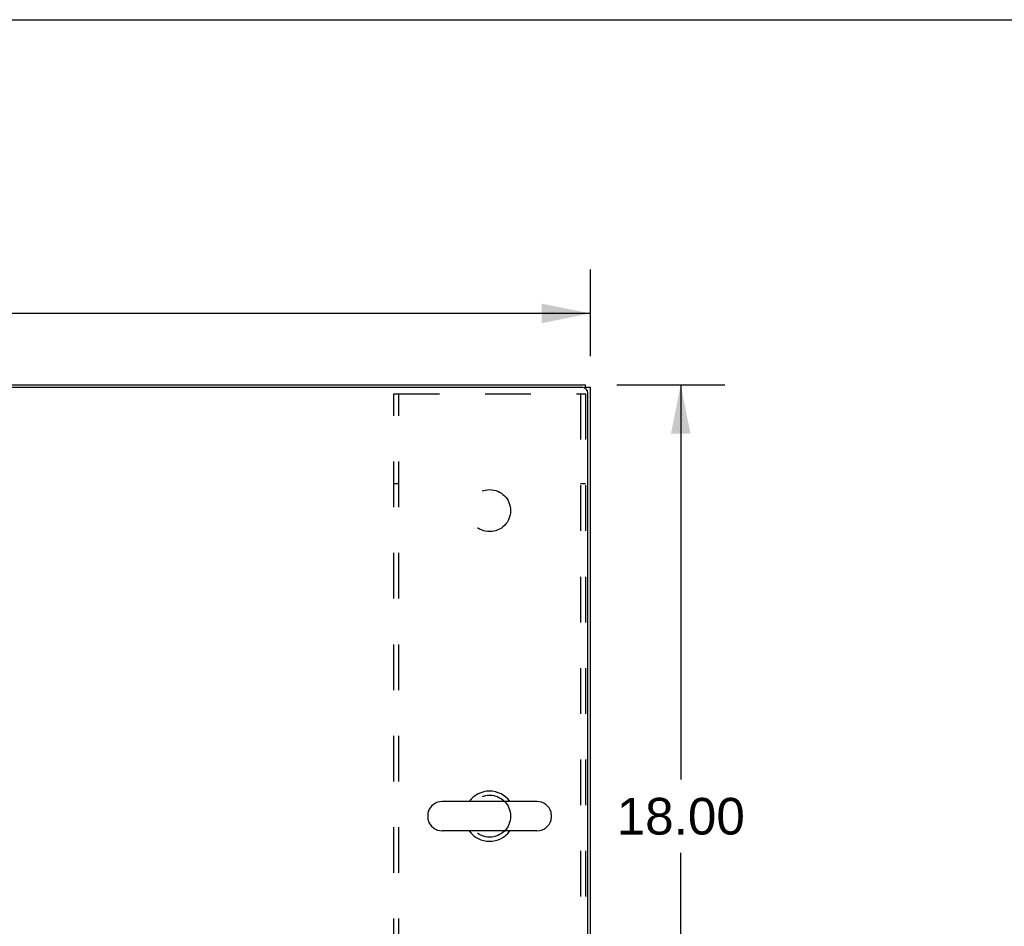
# Model space of a CAD drawing. Header units: inches. Extents: x 0 to 173, y 0 to 112.
# Tile 10 of 13: x 68 to 89, y 93 to 112. Entities that reach past the tile are written whole.
import ezdxf

# ---------------------------------------------------------------- set-up
doc = ezdxf.new("R2010")
doc.units = ezdxf.units.IN
doc.header["$LTSCALE"] = 9.537
doc.header["$MEASUREMENT"] = 0
doc.linetypes.add('HIDDEN', pattern=[0.2, 0.1, -0.1])
doc.layers.get('0').update_dxf_attribs({"linetype": 'CONTINUOUS'})
for name, color, linetype in [('02___PRT_ALL_AXES', 7, 'CONTINUOUS'), ('2PC_BODY', 7, 'CONTINUOUS'), ('DEFAULT_2', 8, 'HIDDEN')]:
    doc.layers.add(name, color=color, linetype=linetype)
doc.styles.get("Standard").update_dxf_attribs({"font": 'arial.ttf'})
doc.dimstyles.new('DIMSTYLE_1', dxfattribs={"dimtxt": 0.765, "dimasz": 1.02, "dimexe": 0.09, "dimexo": 0.07, "dimgap": 0.0375, "dimtad": 0, "dimtih": 1, "dimtoh": 1, "dimzin": 4, "dimdsep": 46, "dimtxsty": 'Standard', "dimblk": '_FILLED', "dimblk1": '_FILLED', "dimblk2": '_FILLED', "dimcen": 0.09, "dimazin": 1, "dimtfac": 1, "dimtdec": 3, "dimtofl": 0, "dimtmove": 0, "dimatfit": 3, "dimldrblk": '_FILLED', "dimfxl": 0, "dimtolj": 1, "dimtzin": 4, "dimarcsym": 0})

# ---------------------------------------------------------------- blocks, each defined once
blk = doc.blocks.new('_FILLED')
at = {"color": 0, "linetype": 'ByBlock'}
blk.add_solid([(0, 0), (-1, 0.2), (-1, -0.2)], dxfattribs=at)
blk = doc.blocks.new('*D1')
at = {"layer": '2PC_BODY', "color": 2, "linetype": 'Continuous'}
for p, q in [((50.103, 105.049), (50.103, 106.99)), ((80.103, 105.181), (80.103, 106.99)), ((50.103, 106.072), (63.384, 106.072)), ((80.103, 106.072), (66.822, 106.072))]:
    blk.add_line(p, q, dxfattribs=at)
at = {"layer": '2PC_BODY', "color": 2, "linetype": 'Continuous', "xscale": 1.02, "yscale": 1.02, "zscale": 1.02, "rotation": 180}
blk.add_blockref('_FILLED', (50.103, 106.072), dxfattribs=at)
at = {"layer": '2PC_BODY', "color": 2, "linetype": 'Continuous', "xscale": 1.02, "yscale": 1.02, "zscale": 1.02}
blk.add_blockref('_FILLED', (80.103, 106.072), dxfattribs=at)
at = {"layer": '2PC_BODY', "color": 2, "linetype": 'Continuous', "insert": (65.103, 106.454), "char_height": 0.765, "width": 2.67323, "attachment_point": 2, "line_spacing_factor": 0.9}
blk.add_mtext('30.00', dxfattribs=at)
blk = doc.blocks.new('*D2')
at = {"layer": '2PC_BODY', "color": 2, "linetype": 'Continuous'}
for p, q in [((80.65, 104.582), (82.904, 104.582)), ((81.986, 104.582), (81.986, 96.347)), ((81.986, 86.582), (81.986, 94.817)), ((80.705, 86.582), (82.904, 86.582))]:
    blk.add_line(p, q, dxfattribs=at)
at = {"layer": '2PC_BODY', "color": 2, "linetype": 'Continuous', "xscale": 1.02, "yscale": 1.02, "zscale": 1.02}
for p, rotation in [((81.986, 104.582), 90), ((81.986, 86.582), 270)]:
    blk.add_blockref('_FILLED', p, dxfattribs=dict(at, rotation=rotation))
at = {"layer": '2PC_BODY', "color": 2, "linetype": 'Continuous', "insert": (81.986, 95.964), "char_height": 0.765, "width": 2.67323, "attachment_point": 2, "line_spacing_factor": 0.9}
blk.add_mtext('18.00', dxfattribs=at)

msp = doc.modelspace()

# ---------------------------------------------------------------- linework, layer by layer
at = {"color": 7, "linetype": 'Continuous'}
for p, q in [((0, 112.2), (173.4, 112.2)), ((79.999, 104.506), (79.999, 104.582)), ((79.999, 104.53), (80.103, 104.53)), ((78.986, 95.888), (77.011, 95.888)), ((76.711, 95.625), (76.711, 95.538)), ((79.286, 95.625), (79.286, 95.538)), ((78.986, 95.276), (77.011, 95.276))]:
    msp.add_line(p, q, dxfattribs=at)
at = {"color": 3, "linetype": 'Continuous'}
for p, q in [((50.349, 104.582), (79.999, 104.582)), ((50.28, 104.53), (79.926, 104.53)), ((80.051, 86.582), (80.051, 104.405)), ((80.103, 86.686), (80.103, 104.53))]:
    msp.add_line(p, q, dxfattribs=at)
msp.add_arc((79.926, 104.405), 0.125, 0, 90, dxfattribs=at)
at = {"color": 7, "linetype": 'Continuous'}
for centre, radius, start, end in [((77.999, 95.582), 0.523, 35.8102, 144.1898), ((77.011, 95.582), 0.306, 90, 164.3697), ((78.986, 95.582), 0.306, 15.6303, 90), ((76.855, 95.625), 0.144, 164.3697, 180), ((76.855, 95.538), 0.144, 180, 195.6303), ((77.011, 95.582), 0.306, 195.6303, 270), ((78.986, 95.582), 0.306, 270, 344.3697), ((79.142, 95.625), 0.144, 0, 15.6303), ((79.142, 95.538), 0.144, 344.3697, 360), ((77.999, 95.582), 0.523, 215.8091, 324.1909)]:
    msp.add_arc(centre, radius, start, end, dxfattribs=at)
at = {"layer": '02___PRT_ALL_AXES', "color": 8, "linetype": 'HIDDEN'}
for centre in [(77.999, 101.957), (77.999, 95.582)]:
    msp.add_circle(centre, 0.438, dxfattribs=at)
at = {"layer": 'DEFAULT_2', "color": 8, "linetype": 'HIDDEN'}
for p, q in [((75.999, 86.769), (75.999, 104.394)), ((75.999, 104.394), (79.999, 104.394)), ((76.103, 86.769), (76.103, 104.394)), ((79.895, 104.394), (79.895, 86.769)), ((79.999, 104.394), (79.999, 86.769)), ((76.103, 102.519), (75.999, 102.519)), ((79.999, 102.519), (79.895, 102.519))]:
    msp.add_line(p, q, dxfattribs=at)

# ---------------------------------------------------------------- dimensions: what is measured, and where the dimension line sits
at = {"layer": '2PC_BODY', "color": 2, "linetype": 'Continuous'}
dim = msp.add_linear_dim(base=(80.103, 106.072), p1=(50.103, 104.979), p2=(80.103, 107.06), dimstyle='DIMSTYLE_1', dxfattribs=at)
dim.commit()
dim.dimension.update_dxf_attribs({"geometry": '*D1', "text_midpoint": (65.101, 106.067), "dimtype": 160})
dim = msp.add_linear_dim(base=(81.986, 86.582), p1=(80.58, 104.582), p2=(80.635, 86.582), angle=270, dimstyle='DIMSTYLE_1', dxfattribs=at)
dim.commit()
dim.dimension.update_dxf_attribs({"geometry": '*D2', "text_midpoint": (82.018, 95.577), "dimtype": 160})

doc.saveas('drawing.dxf')
